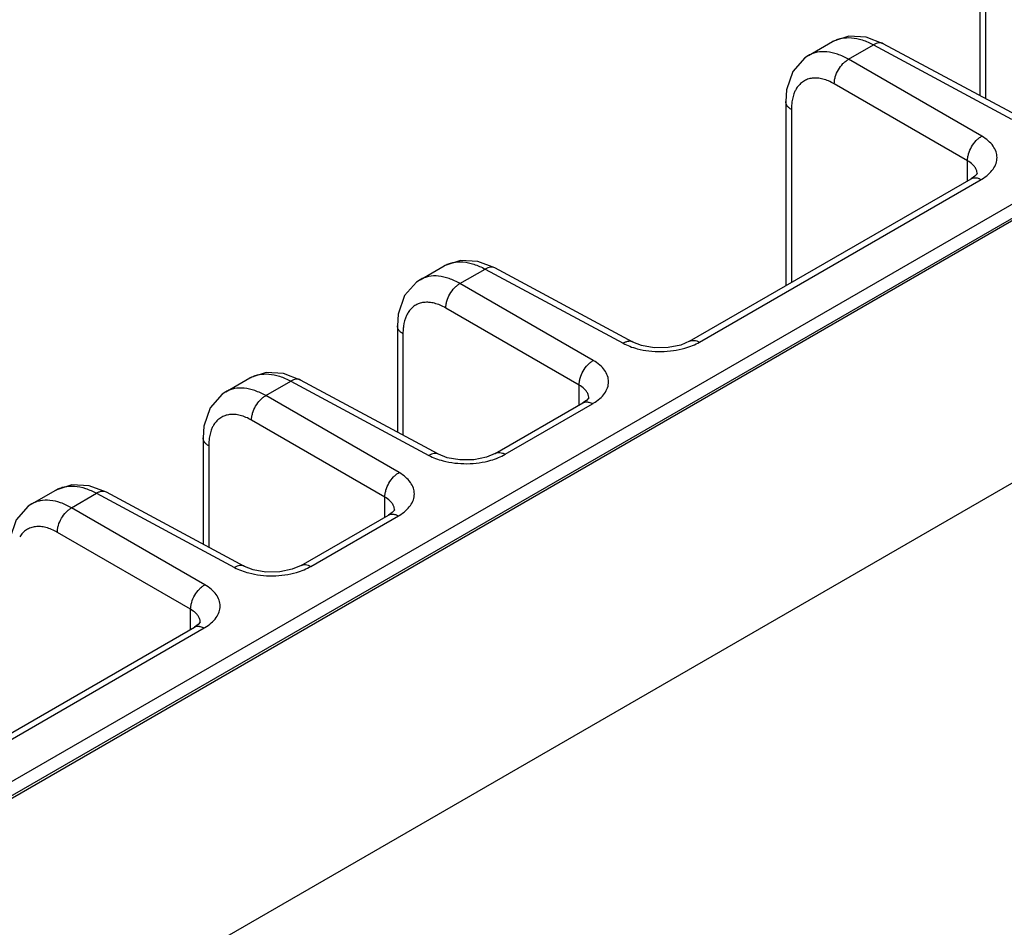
# Model space of a CAD drawing. Header units: inches. Extents: x 0 to 34, y 0 to 22.
# Tile 34 of 129: x 3.9 to 5.3, y 17.9 to 19.1. Entities that reach past the tile are written whole.
import ezdxf

# ---------------------------------------------------------------- set-up
doc = ezdxf.new("R2010")
doc.units = ezdxf.units.IN
doc.header["$LTSCALE"] = 1.87
doc.header["$MEASUREMENT"] = 0
doc.layers.get('0').update_dxf_attribs({"linetype": 'CONTINUOUS'})

msp = doc.modelspace()

# ---------------------------------------------------------------- linework, layer by layer
at = {"color": 7, "linetype": 'CONTINUOUS'}
for p, q in [((7.8976, 20.3977), (1.1533, 16.5035)), ((1.1681, 16.4923), (7.9125, 20.3864)), ((1.1736, 16.4918), (7.9179, 20.3859)), ((2.062, 16.6321), (8.2522, 20.2062)), ((5.2292, 19.1885), (5.2292, 19.0374)), ((5.2372, 19.1771), (5.2372, 19.0331)), ((5.0919, 19.1113), (5.0676, 19.1205)), ((4.9858, 19.0945), (5.0199, 19.1142)), ((5.0424, 19.0891), (5.0781, 19.1097)), ((5.0781, 19.1097), (5.2741, 19.0042)), ((5.288, 19.0058), (5.0919, 19.1113)), ((5.2318, 18.9798), (5.0424, 19.0891)), ((5.2116, 18.9449), (5.0223, 19.0542)), ((4.9533, 19.0292), (4.9533, 18.7673)), ((4.9613, 19.0178), (4.9613, 18.772)), ((5.2116, 18.9165), (5.2116, 18.9449)), ((5.2253, 18.9261), (5.2253, 18.9262)), ((4.8167, 18.6885), (5.2169, 18.9195)), ((4.8306, 18.6873), (5.2308, 18.9183)), ((5.2221, 18.9231), (5.2169, 18.9195)), ((4.5401, 18.7927), (4.5158, 18.8019)), ((4.434, 18.7759), (4.4681, 18.7956)), ((4.4906, 18.7705), (4.5263, 18.7911)), ((4.5263, 18.7911), (4.7223, 18.6856)), ((4.7362, 18.6873), (4.5401, 18.7927)), ((4.68, 18.6612), (4.4906, 18.7705)), ((4.6598, 18.6263), (4.4705, 18.7356)), ((4.4016, 18.7106), (4.4016, 18.5595)), ((4.4096, 18.6992), (4.4096, 18.5552)), ((4.1581, 18.6166), (4.1922, 18.6363)), ((4.2147, 18.6112), (4.2504, 18.6318)), ((4.2642, 18.6334), (4.2399, 18.6426)), ((4.2504, 18.6318), (4.4464, 18.5263)), ((4.4603, 18.528), (4.2642, 18.6334)), ((4.6598, 18.5979), (4.6598, 18.6263)), ((4.4041, 18.5019), (4.2147, 18.6112)), ((4.6703, 18.6045), (4.6651, 18.6009)), ((4.6735, 18.6075), (4.6735, 18.6076)), ((4.5408, 18.5292), (4.6651, 18.6009)), ((4.5547, 18.528), (4.679, 18.5997)), ((4.3839, 18.467), (4.1946, 18.5763)), ((4.1257, 18.5513), (4.1257, 18.4002)), ((4.1337, 18.5399), (4.1337, 18.3959)), ((3.8822, 18.4573), (3.9163, 18.477)), ((3.9883, 18.4741), (3.964, 18.4833)), ((3.9388, 18.4519), (3.9745, 18.4725)), ((3.9745, 18.4725), (4.1705, 18.367)), ((4.1844, 18.3687), (3.9883, 18.4741)), ((4.3839, 18.4386), (4.3839, 18.467)), ((4.1282, 18.3426), (3.9388, 18.4519)), ((4.3976, 18.4482), (4.3976, 18.4483)), ((4.2649, 18.3699), (4.3892, 18.4416)), ((4.2788, 18.3687), (4.4031, 18.4404)), ((4.3944, 18.4452), (4.3892, 18.4416)), ((4.108, 18.3077), (3.9187, 18.417)), ((4.108, 18.2793), (4.108, 18.3077)), ((3.7131, 18.0513), (4.1133, 18.2823)), ((3.727, 18.0501), (4.1272, 18.2811)), ((4.1185, 18.2859), (4.1133, 18.2823)), ((4.1217, 18.2889), (4.1217, 18.289))]:
    msp.add_line(p, q, dxfattribs=at)
for points in [[(5.0676, 19.1205), (5.0428, 19.1219), (5.0199, 19.1142)], [(4.9858, 19.0946), (4.9806, 19.0912), (4.9636, 19.0719), (4.9546, 19.0456), (4.9533, 19.0292)], [(5.2254, 18.9268), (5.2252, 18.9265), (5.2221, 18.9231)], [(4.5158, 18.8019), (4.4911, 18.8033), (4.4681, 18.7956)], [(4.434, 18.776), (4.4288, 18.7726), (4.4118, 18.7533), (4.4028, 18.727), (4.4016, 18.7106)], [(4.8167, 18.6885), (4.8042, 18.6831), (4.7863, 18.6795), (4.7664, 18.6792), (4.7485, 18.6824), (4.7362, 18.6873)], [(4.2399, 18.6426), (4.2152, 18.644), (4.1922, 18.6364)], [(4.1581, 18.6167), (4.153, 18.6133), (4.1359, 18.594), (4.1269, 18.5677), (4.1257, 18.5513)], [(4.6736, 18.6082), (4.6734, 18.6079), (4.6703, 18.6045)], [(4.5408, 18.5292), (4.5283, 18.5238), (4.5104, 18.5202), (4.4905, 18.5199), (4.4726, 18.5231), (4.4603, 18.528)], [(3.964, 18.4833), (3.9393, 18.4847), (3.9163, 18.4771)], [(3.8822, 18.4574), (3.8771, 18.454), (3.86, 18.4347), (3.851, 18.4084), (3.8498, 18.392)], [(4.3977, 18.4489), (4.3975, 18.4486), (4.3944, 18.4452)], [(4.2649, 18.3699), (4.2524, 18.3645), (4.2345, 18.3609), (4.2147, 18.3606), (4.1967, 18.3638), (4.1844, 18.3687)], [(4.1218, 18.2896), (4.1216, 18.2893), (4.1185, 18.2859)]]:
    msp.add_lwpolyline(points, dxfattribs=at)
for centre, radius, start, end in [((5.2097, 18.9261), 0.0156, 0.3399, 12.836), ((5.1947, 18.9808), 0.0722, 300.0072, 300.8577), ((4.6579, 18.6075), 0.0156, 0.3399, 12.836), ((4.6429, 18.6622), 0.0722, 300.0072, 300.8577), ((4.382, 18.4482), 0.0156, 0.3399, 12.836), ((4.367, 18.5029), 0.0722, 300.0072, 300.8577), ((4.1061, 18.2889), 0.0156, 0.3399, 12.836), ((4.0911, 18.3437), 0.0722, 300.0072, 300.8577)]:
    msp.add_arc(centre, radius, start, end, dxfattribs=at)
for points, knots in [([(5.0199, 19.1142), (5.0218, 19.1153), (5.0259, 19.1173), (5.0347, 19.1198), (5.0471, 19.1203), (5.0627, 19.117), (5.0729, 19.1124), (5.0781, 19.1097)], [0, 0, 0, 0, 0.108943, 0.219882, 0.453687, 0.712351, 1, 1, 1, 1]), ([(5.0919, 19.1113), (5.091, 19.1118), (5.0888, 19.1125), (5.0853, 19.1125), (5.0816, 19.1115), (5.0793, 19.1104), (5.0781, 19.1097)], [0, 0, 0, 0, 0.21874, 0.453206, 0.712902, 1, 1, 1, 1]), ([(5.0424, 19.0891), (5.0374, 19.0919), (5.0276, 19.0966), (5.0124, 19.1002), (5.0003, 19.0999), (4.9916, 19.0975), (4.9877, 19.0956), (4.9858, 19.0946)], [0, 0, 0, 0, 0.289389, 0.548457, 0.781351, 0.891634, 1, 1, 1, 1]), ([(5.0223, 19.0542), (5.0223, 19.0558), (5.0225, 19.0591), (5.024, 19.066), (5.0277, 19.0743), (5.0331, 19.0817), (5.0383, 19.0864), (5.041, 19.0883), (5.0424, 19.0891)], [0, 0, 0, 0, 0.114209, 0.237852, 0.499993, 0.762138, 0.885786, 1, 1, 1, 1]), ([(5.0223, 19.0542), (5.0196, 19.0557), (5.0144, 19.0584), (5.0063, 19.0612), (4.9986, 19.0625), (4.9912, 19.0625), (4.9843, 19.0609), (4.9782, 19.0579), (4.9729, 19.0535), (4.97, 19.0498), (4.9687, 19.0479)], [0, 0, 0, 0, 0.151846, 0.292841, 0.423046, 0.544025, 0.658478, 0.769981, 0.88254, 1, 1, 1, 1]), ([(4.9687, 19.0479), (4.9679, 19.0465), (4.9646, 19.0405), (4.9628, 19.0337), (4.9621, 19.0285)], [0, 0, 0, 0, 0.232235, 1, 1, 1, 1]), ([(4.9613, 19.0178), (4.9602, 19.0185), (4.958, 19.02), (4.9554, 19.0228), (4.9537, 19.0259), (4.9533, 19.0281), (4.9533, 19.0292)], [0, 0, 0, 0, 0.287063, 0.546767, 0.781254, 1, 1, 1, 1]), ([(4.9621, 19.0285), (4.962, 19.0276), (4.9615, 19.0241), (4.9613, 19.0205), (4.9613, 19.0178)], [0, 0, 0, 0, 0.242508, 1, 1, 1, 1]), ([(5.2116, 18.9449), (5.2116, 18.9465), (5.2119, 18.9498), (5.2134, 18.9566), (5.217, 18.965), (5.2225, 18.9724), (5.2276, 18.9771), (5.2304, 18.979), (5.2318, 18.9798)], [0, 0, 0, 0, 0.114209, 0.237853, 0.499994, 0.762139, 0.885786, 1, 1, 1, 1]), ([(5.2317, 18.9189), (5.235, 18.9208), (5.2409, 18.925), (5.2479, 18.9325), (5.2524, 18.9408), (5.2539, 18.9495), (5.2524, 18.9582), (5.248, 18.9664), (5.2409, 18.9738), (5.235, 18.9779), (5.2318, 18.9798)], [0, 0, 0, 0, 0.145797, 0.276247, 0.393163, 0.502022, 0.610507, 0.726472, 0.855675, 1, 1, 1, 1]), ([(5.2207, 18.9376), (5.2201, 18.9383), (5.2174, 18.9411), (5.2142, 18.9434), (5.2116, 18.9449)], [0, 0, 0, 0, 0.232635, 1, 1, 1, 1]), ([(5.2249, 18.9295), (5.2246, 18.931), (5.2235, 18.9339), (5.2217, 18.9364), (5.2207, 18.9376)], [0, 0, 0, 0, 0.481118, 1, 1, 1, 1]), ([(5.2169, 18.9195), (5.2179, 18.9201), (5.22, 18.9209), (5.2223, 18.9209), (5.2235, 18.9208)], [0, 0, 0, 0, 0.481903, 1, 1, 1, 1]), ([(5.2235, 18.9208), (5.2241, 18.9207), (5.2266, 18.9203), (5.2291, 18.9193), (5.2308, 18.9183)], [0, 0, 0, 0, 0.232376, 1, 1, 1, 1]), ([(4.4681, 18.7956), (4.47, 18.7967), (4.4741, 18.7987), (4.4829, 18.8012), (4.4954, 18.8017), (4.5109, 18.7984), (4.5211, 18.7938), (4.5263, 18.7911)], [0, 0, 0, 0, 0.108943, 0.219882, 0.453687, 0.712351, 1, 1, 1, 1]), ([(4.5401, 18.7927), (4.5392, 18.7932), (4.5371, 18.7939), (4.5336, 18.7939), (4.5299, 18.793), (4.5275, 18.7918), (4.5263, 18.7911)], [0, 0, 0, 0, 0.21874, 0.453206, 0.712902, 1, 1, 1, 1]), ([(4.4906, 18.7705), (4.4857, 18.7733), (4.4758, 18.778), (4.4606, 18.7816), (4.4485, 18.7813), (4.4398, 18.7789), (4.4359, 18.777), (4.434, 18.776)], [0, 0, 0, 0, 0.289389, 0.548457, 0.781351, 0.891634, 1, 1, 1, 1]), ([(4.4705, 18.7356), (4.4705, 18.7372), (4.4707, 18.7405), (4.4722, 18.7474), (4.4759, 18.7557), (4.4813, 18.7631), (4.4865, 18.7678), (4.4892, 18.7697), (4.4906, 18.7705)], [0, 0, 0, 0, 0.114209, 0.237852, 0.499993, 0.762138, 0.885786, 1, 1, 1, 1]), ([(4.4705, 18.7356), (4.4678, 18.7371), (4.4626, 18.7398), (4.4545, 18.7426), (4.4468, 18.7439), (4.4394, 18.7439), (4.4325, 18.7423), (4.4264, 18.7393), (4.4211, 18.7349), (4.4182, 18.7312), (4.417, 18.7293)], [0, 0, 0, 0, 0.151846, 0.292841, 0.423046, 0.544025, 0.658478, 0.769981, 0.88254, 1, 1, 1, 1]), ([(4.417, 18.7293), (4.4161, 18.7279), (4.4128, 18.7219), (4.411, 18.7151), (4.4103, 18.7099)], [0, 0, 0, 0, 0.232235, 1, 1, 1, 1]), ([(4.4096, 18.6992), (4.4084, 18.6999), (4.4062, 18.7014), (4.4036, 18.7042), (4.4019, 18.7073), (4.4016, 18.7095), (4.4016, 18.7106)], [0, 0, 0, 0, 0.287063, 0.546767, 0.781254, 1, 1, 1, 1]), ([(4.4103, 18.7099), (4.4102, 18.709), (4.4097, 18.7055), (4.4096, 18.7019), (4.4096, 18.6992)], [0, 0, 0, 0, 0.242508, 1, 1, 1, 1]), ([(4.7362, 18.6873), (4.7353, 18.6878), (4.7331, 18.6885), (4.7296, 18.6885), (4.7259, 18.6875), (4.7235, 18.6863), (4.7223, 18.6856)], [0, 0, 0, 0, 0.21874, 0.453204, 0.712899, 1, 1, 1, 1]), ([(4.7223, 18.6856), (4.7254, 18.684), (4.732, 18.681), (4.7388, 18.6788), (4.7424, 18.6779)], [0, 0, 0, 0, 0.482994, 1, 1, 1, 1]), ([(4.8102, 18.6787), (4.8139, 18.6798), (4.8209, 18.6822), (4.8275, 18.6855), (4.8306, 18.6873)], [0, 0, 0, 0, 0.517339, 1, 1, 1, 1]), ([(4.8167, 18.6885), (4.8176, 18.689), (4.8197, 18.6898), (4.8233, 18.6899), (4.827, 18.689), (4.8294, 18.6879), (4.8306, 18.6873)], [0, 0, 0, 0, 0.21874, 0.453173, 0.71287, 1, 1, 1, 1]), ([(4.7424, 18.6779), (4.7478, 18.6764), (4.7591, 18.6744), (4.7764, 18.6735), (4.7936, 18.6748), (4.8048, 18.6772), (4.8102, 18.6787)], [0, 0, 0, 0, 0.245473, 0.499721, 0.754103, 1, 1, 1, 1]), ([(4.6598, 18.6263), (4.6598, 18.6279), (4.6601, 18.6312), (4.6616, 18.638), (4.6652, 18.6464), (4.6707, 18.6538), (4.6758, 18.6585), (4.6786, 18.6604), (4.68, 18.6612)], [0, 0, 0, 0, 0.114209, 0.237853, 0.499994, 0.762139, 0.885786, 1, 1, 1, 1]), ([(4.68, 18.6003), (4.6832, 18.6022), (4.6891, 18.6064), (4.6962, 18.6139), (4.7006, 18.6222), (4.7022, 18.6309), (4.7006, 18.6396), (4.6962, 18.6478), (4.6891, 18.6552), (4.6832, 18.6593), (4.68, 18.6612)], [0, 0, 0, 0, 0.145797, 0.276247, 0.393163, 0.502022, 0.610507, 0.726472, 0.855675, 1, 1, 1, 1]), ([(4.1922, 18.6363), (4.1941, 18.6374), (4.1982, 18.6394), (4.2071, 18.6419), (4.2195, 18.6424), (4.235, 18.6391), (4.2452, 18.6345), (4.2504, 18.6318)], [0, 0, 0, 0, 0.108943, 0.219882, 0.453687, 0.712351, 1, 1, 1, 1]), ([(4.2642, 18.6334), (4.2633, 18.6339), (4.2612, 18.6346), (4.2577, 18.6346), (4.254, 18.6337), (4.2516, 18.6325), (4.2504, 18.6318)], [0, 0, 0, 0, 0.21874, 0.453206, 0.712902, 1, 1, 1, 1]), ([(4.2147, 18.6112), (4.2098, 18.614), (4.1999, 18.6187), (4.1847, 18.6223), (4.1726, 18.622), (4.1639, 18.6196), (4.16, 18.6177), (4.1581, 18.6167)], [0, 0, 0, 0, 0.289389, 0.548457, 0.781351, 0.891634, 1, 1, 1, 1]), ([(4.6689, 18.619), (4.6683, 18.6197), (4.6656, 18.6225), (4.6624, 18.6248), (4.6598, 18.6263)], [0, 0, 0, 0, 0.232635, 1, 1, 1, 1]), ([(4.6731, 18.6109), (4.6728, 18.6124), (4.6717, 18.6153), (4.6699, 18.6178), (4.6689, 18.619)], [0, 0, 0, 0, 0.481118, 1, 1, 1, 1]), ([(4.1946, 18.5763), (4.1946, 18.5779), (4.1948, 18.5812), (4.1963, 18.5881), (4.2, 18.5964), (4.2054, 18.6038), (4.2106, 18.6085), (4.2133, 18.6104), (4.2147, 18.6112)], [0, 0, 0, 0, 0.114209, 0.237852, 0.499993, 0.762138, 0.885786, 1, 1, 1, 1]), ([(4.6651, 18.6009), (4.6661, 18.6015), (4.6682, 18.6023), (4.6705, 18.6023), (4.6717, 18.6022)], [0, 0, 0, 0, 0.481903, 1, 1, 1, 1]), ([(4.6717, 18.6022), (4.6723, 18.6021), (4.6749, 18.6017), (4.6773, 18.6007), (4.679, 18.5997)], [0, 0, 0, 0, 0.232376, 1, 1, 1, 1]), ([(4.1946, 18.5763), (4.192, 18.5778), (4.1867, 18.5805), (4.1787, 18.5833), (4.1709, 18.5846), (4.1635, 18.5846), (4.1567, 18.583), (4.1505, 18.58), (4.1452, 18.5756), (4.1423, 18.572), (4.1411, 18.57)], [0, 0, 0, 0, 0.151846, 0.292841, 0.423046, 0.544025, 0.658478, 0.769981, 0.88254, 1, 1, 1, 1]), ([(4.1411, 18.57), (4.1402, 18.5686), (4.1369, 18.5626), (4.1351, 18.5558), (4.1344, 18.5506)], [0, 0, 0, 0, 0.232235, 1, 1, 1, 1]), ([(4.1337, 18.5399), (4.1325, 18.5406), (4.1303, 18.5421), (4.1277, 18.5449), (4.126, 18.548), (4.1257, 18.5502), (4.1257, 18.5513)], [0, 0, 0, 0, 0.287063, 0.546767, 0.781254, 1, 1, 1, 1]), ([(4.1344, 18.5506), (4.1343, 18.5497), (4.1338, 18.5462), (4.1337, 18.5426), (4.1337, 18.5399)], [0, 0, 0, 0, 0.242508, 1, 1, 1, 1]), ([(4.4603, 18.528), (4.4594, 18.5285), (4.4572, 18.5292), (4.4537, 18.5292), (4.45, 18.5282), (4.4476, 18.527), (4.4464, 18.5263)], [0, 0, 0, 0, 0.21874, 0.453204, 0.712899, 1, 1, 1, 1]), ([(4.4464, 18.5263), (4.4495, 18.5247), (4.4561, 18.5217), (4.4629, 18.5195), (4.4665, 18.5186)], [0, 0, 0, 0, 0.482994, 1, 1, 1, 1]), ([(4.4665, 18.5186), (4.472, 18.5172), (4.4832, 18.5151), (4.5005, 18.5142), (4.5177, 18.5155), (4.5289, 18.5179), (4.5343, 18.5194)], [0, 0, 0, 0, 0.245473, 0.499721, 0.754103, 1, 1, 1, 1]), ([(4.5343, 18.5194), (4.538, 18.5205), (4.545, 18.5229), (4.5516, 18.5262), (4.5547, 18.528)], [0, 0, 0, 0, 0.517339, 1, 1, 1, 1]), ([(4.5408, 18.5292), (4.5417, 18.5297), (4.5439, 18.5305), (4.5474, 18.5306), (4.5511, 18.5297), (4.5535, 18.5286), (4.5547, 18.528)], [0, 0, 0, 0, 0.21874, 0.453173, 0.71287, 1, 1, 1, 1]), ([(4.3839, 18.467), (4.3839, 18.4686), (4.3842, 18.4719), (4.3857, 18.4787), (4.3893, 18.4871), (4.3948, 18.4945), (4.3999, 18.4992), (4.4027, 18.5011), (4.4041, 18.5019)], [0, 0, 0, 0, 0.114209, 0.237853, 0.499994, 0.762139, 0.885786, 1, 1, 1, 1]), ([(4.4041, 18.441), (4.4073, 18.4429), (4.4132, 18.4471), (4.4203, 18.4546), (4.4247, 18.4629), (4.4263, 18.4716), (4.4247, 18.4803), (4.4203, 18.4885), (4.4132, 18.4959), (4.4073, 18.5), (4.4041, 18.5019)], [0, 0, 0, 0, 0.145797, 0.276247, 0.393163, 0.502022, 0.610507, 0.726472, 0.855675, 1, 1, 1, 1]), ([(3.9163, 18.477), (3.9182, 18.4782), (3.9223, 18.4801), (3.9312, 18.4826), (3.9436, 18.4832), (3.9592, 18.4798), (3.9693, 18.4752), (3.9745, 18.4725)], [0, 0, 0, 0, 0.108943, 0.219882, 0.453687, 0.712351, 1, 1, 1, 1]), ([(3.9388, 18.4519), (3.9339, 18.4547), (3.924, 18.4594), (3.9088, 18.463), (3.8967, 18.4627), (3.888, 18.4603), (3.8841, 18.4584), (3.8822, 18.4574)], [0, 0, 0, 0, 0.289389, 0.548457, 0.781351, 0.891634, 1, 1, 1, 1]), ([(3.9883, 18.4741), (3.9874, 18.4746), (3.9853, 18.4753), (3.9818, 18.4753), (3.9781, 18.4744), (3.9757, 18.4732), (3.9745, 18.4725)], [0, 0, 0, 0, 0.21874, 0.453206, 0.712902, 1, 1, 1, 1]), ([(4.393, 18.4597), (4.3924, 18.4604), (4.3897, 18.4632), (4.3865, 18.4655), (4.3839, 18.467)], [0, 0, 0, 0, 0.232635, 1, 1, 1, 1]), ([(3.9187, 18.417), (3.9187, 18.4186), (3.9189, 18.4219), (3.9204, 18.4288), (3.9241, 18.4371), (3.9295, 18.4445), (3.9347, 18.4492), (3.9374, 18.4511), (3.9388, 18.4519)], [0, 0, 0, 0, 0.114209, 0.237852, 0.499993, 0.762138, 0.885786, 1, 1, 1, 1]), ([(4.3972, 18.4516), (4.3969, 18.4531), (4.3958, 18.456), (4.394, 18.4585), (4.393, 18.4597)], [0, 0, 0, 0, 0.481118, 1, 1, 1, 1]), ([(4.3892, 18.4416), (4.3902, 18.4422), (4.3923, 18.443), (4.3946, 18.443), (4.3958, 18.4429)], [0, 0, 0, 0, 0.481903, 1, 1, 1, 1]), ([(4.3958, 18.4429), (4.3964, 18.4428), (4.399, 18.4424), (4.4014, 18.4414), (4.4031, 18.4404)], [0, 0, 0, 0, 0.232376, 1, 1, 1, 1]), ([(3.9187, 18.417), (3.9161, 18.4185), (3.9108, 18.4212), (3.9028, 18.424), (3.895, 18.4253), (3.8876, 18.4253), (3.8808, 18.4237), (3.8746, 18.4207), (3.8693, 18.4163), (3.8664, 18.4127), (3.8652, 18.4107)], [0, 0, 0, 0, 0.151846, 0.292841, 0.423046, 0.544025, 0.658478, 0.769981, 0.88254, 1, 1, 1, 1]), ([(4.1844, 18.3687), (4.1835, 18.3692), (4.1813, 18.3699), (4.1778, 18.3699), (4.1741, 18.3689), (4.1717, 18.3677), (4.1705, 18.367)], [0, 0, 0, 0, 0.21874, 0.453204, 0.712899, 1, 1, 1, 1]), ([(4.1705, 18.367), (4.1736, 18.3654), (4.1802, 18.3624), (4.187, 18.3602), (4.1906, 18.3593)], [0, 0, 0, 0, 0.482994, 1, 1, 1, 1]), ([(4.2584, 18.3601), (4.2621, 18.3612), (4.2691, 18.3636), (4.2757, 18.3669), (4.2788, 18.3687)], [0, 0, 0, 0, 0.517339, 1, 1, 1, 1]), ([(4.2649, 18.3699), (4.2659, 18.3704), (4.268, 18.3712), (4.2715, 18.3713), (4.2752, 18.3704), (4.2776, 18.3693), (4.2788, 18.3687)], [0, 0, 0, 0, 0.21874, 0.453173, 0.71287, 1, 1, 1, 1]), ([(4.1906, 18.3593), (4.1961, 18.3579), (4.2073, 18.3558), (4.2246, 18.3549), (4.2418, 18.3562), (4.253, 18.3586), (4.2584, 18.3601)], [0, 0, 0, 0, 0.245473, 0.499721, 0.754103, 1, 1, 1, 1]), ([(4.108, 18.3077), (4.108, 18.3093), (4.1083, 18.3126), (4.1098, 18.3194), (4.1134, 18.3278), (4.1189, 18.3352), (4.124, 18.3399), (4.1268, 18.3418), (4.1282, 18.3426)], [0, 0, 0, 0, 0.114209, 0.237853, 0.499994, 0.762139, 0.885786, 1, 1, 1, 1]), ([(4.1282, 18.2817), (4.1314, 18.2836), (4.1373, 18.2878), (4.1444, 18.2953), (4.1488, 18.3036), (4.1504, 18.3123), (4.1488, 18.321), (4.1444, 18.3292), (4.1373, 18.3366), (4.1314, 18.3407), (4.1282, 18.3426)], [0, 0, 0, 0, 0.145797, 0.276247, 0.393163, 0.502022, 0.610507, 0.726472, 0.855675, 1, 1, 1, 1]), ([(4.1171, 18.3004), (4.1165, 18.3011), (4.1138, 18.3039), (4.1106, 18.3062), (4.108, 18.3077)], [0, 0, 0, 0, 0.232635, 1, 1, 1, 1]), ([(4.1213, 18.2923), (4.121, 18.2938), (4.1199, 18.2967), (4.1181, 18.2992), (4.1171, 18.3004)], [0, 0, 0, 0, 0.481118, 1, 1, 1, 1]), ([(4.1133, 18.2823), (4.1143, 18.2829), (4.1165, 18.2837), (4.1187, 18.2837), (4.1199, 18.2836)], [0, 0, 0, 0, 0.481903, 1, 1, 1, 1]), ([(4.1199, 18.2836), (4.1205, 18.2835), (4.1231, 18.2831), (4.1255, 18.2821), (4.1272, 18.2811)], [0, 0, 0, 0, 0.232376, 1, 1, 1, 1])]:
    msp.add_open_spline(points, degree=3, knots=knots, dxfattribs=at)

doc.saveas('drawing.dxf')
